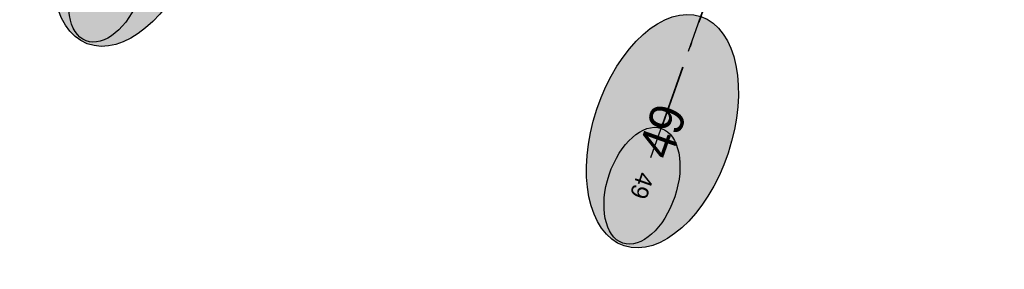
# Model space of a CAD drawing. Header units: millimetres. Extents: x 15650620 to 16199301, y 17929595 to 18752968.
# Tile 4 of 26: x 16049624 to 16072319, y 18103067 to 18108812. Entities that reach past the tile are written whole.
import ezdxf
from ezdxf.enums import TextEntityAlignment as Align

# ---------------------------------------------------------------- set-up
doc = ezdxf.new("R2010")
doc.units = ezdxf.units.MM
doc.header["$LTSCALE"] = 100
doc.linetypes.add('B_GRIDLINE', pattern=[41, 15, -5, 1, -5, 15])
for name, color, linetype in [('S-GRID-2000', 232, 'B_GRIDLINE'), ('S-GRID-300-AR01-IDEN', 13, 'B_GRIDLINE'), ('S-GRID-300-AR02', 232, 'B_GRIDLINE'), ('S-GRID-300-AR02-IDEN', 13, 'B_GRIDLINE'), ('S-GRID-600-IDEN', 13, 'Continuous')]:
    doc.layers.add(name, color=color, linetype=linetype)
doc.styles.add('CAA-ENG', font='caa_eng.shx')

# ---------------------------------------------------------------- blocks, each defined once
blk = doc.blocks.new('agrbb-wblock')
h = blk.add_hatch(color=255)
edge = h.paths.add_edge_path()
edge.add_ellipse((1392, 24), major_axis=(1392, 24), ratio=0.572643, start_angle=0, end_angle=360)
at = {"linetype": 'Continuous'}
blk.add_ellipse((1392, 24), major_axis=(1392, 24), ratio=0.572643, dxfattribs=at)
at = {"style": 'CAA-ENG'}
blk.add_attdef('1', text='', height=400, dxfattribs=at).set_placement((1392, 24), align=Align.MIDDLE_CENTER)

msp = doc.modelspace()

# ---------------------------------------------------------------- linework, layer by layer
at = {"layer": 'S-GRID-2000'}
msp.add_line((16064172, 18105639), (16101717, 18211777), dxfattribs=at)
at = {"layer": 'S-GRID-300-AR01-IDEN'}
msp.add_line((16064410, 18106311), (16065743, 18110082), dxfattribs=at)
at = {"layer": 'S-GRID-300-AR02'}
msp.add_line((16064410, 18106311), (16100041, 18207038), dxfattribs=at)
at = {"layer": 'S-GRID-300-AR02-IDEN'}
msp.add_line((16064417, 18106308), (16065751, 18110079), dxfattribs=at)

# ---------------------------------------------------------------- block references
at = {"layer": 'S-GRID-300-AR01-IDEN', "rotation": 250.518498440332}
msp.add_blockref('agrbb-wblock', (16064409, 18106311), dxfattribs=at).add_auto_attribs({'1': '49'})
at = {"layer": 'S-GRID-300-AR02-IDEN'}
for p, rotation, values in [((16052141, 18110929), 248.2265134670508, {'1': '50'}), ((16064409, 18106311), 250.518498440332, {'1': '49'})]:
    msp.add_blockref('agrbb-wblock', p, dxfattribs=dict(at, rotation=rotation)).add_auto_attribs(values)
at = {"layer": 'S-GRID-600-IDEN', "xscale": 2, "yscale": 2, "zscale": 2}
for p, rotation, values in [((16051180, 18108260), 68.22729059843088, {'1': '50'}), ((16063556, 18103606), 70.5192946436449, {'1': '49'})]:
    msp.add_blockref('agrbb-wblock', p, dxfattribs=dict(at, rotation=rotation)).add_auto_attribs(values)

doc.saveas('drawing.dxf')
